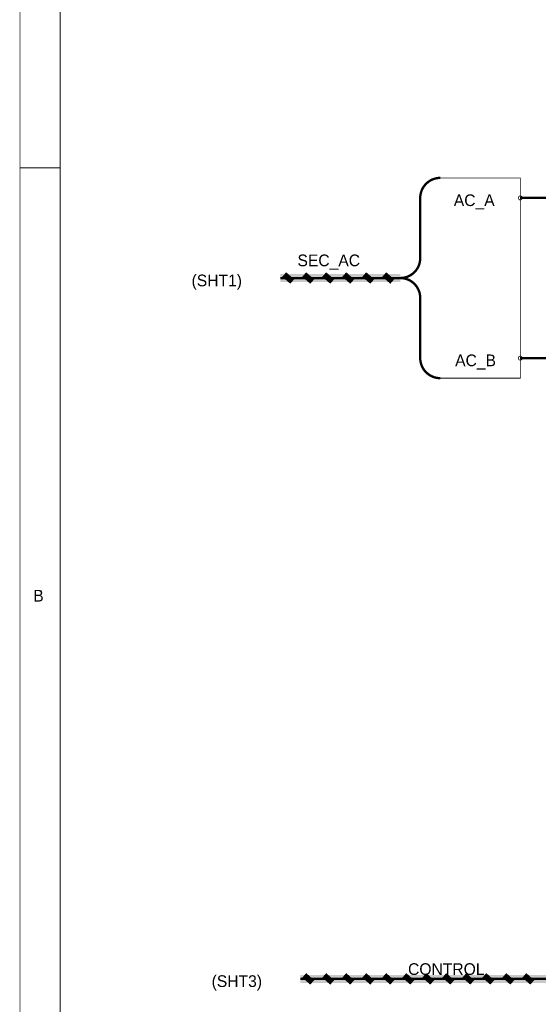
# Model space of a CAD drawing. Extents: x 0 to 22, y 0 to 17.
# Tile 2 of 56: x 0 to 2.6, y 8.6 to 13.5. Entities that reach past the tile are written whole.
import ezdxf

# ---------------------------------------------------------------- set-up
doc = ezdxf.new("R2010")
doc.units = 0
doc.layers.add('SHEET', color=255, linetype='CONTINUOUS')

msp = doc.modelspace()

# ---------------------------------------------------------------- linework, layer by layer
at = {"layer": 'SHEET', "const_width": 0.0039}
for points in [[(0.0008, 17), (0.0008, 0), (21.9992, 0), (21.9992, 17), (0.0008, 17), (0.0008, 17)], [(0.0008, 17), (21.9992, 17), (21.9992, 0), (0.0008, 0), (0.0008, 17)], [(0.2012, 16.7997), (0.2012, 0.1995), (21.7997, 0.1995), (21.7997, 16.7997), (0.2012, 16.7997), (0.2012, 16.7997)], [(0.2012, 16.7997), (21.7997, 16.7997), (21.7997, 0.1995), (0.2012, 0.1995), (0.2012, 16.7997)], [(2.5006, 12.6999), (2.1008, 12.6999), (2.0508, 12.6874), (2.0132, 12.6498), (2.0007, 12.6), (2.0007, 12.2748), (1.9759, 12.2333), (1.9258, 12.1999), (1.9759, 12.1665), (2.0007, 12.125), (2.0007, 11.7999), (2.0132, 11.75), (2.0508, 11.7124), (2.1008, 11.6999), (2.5006, 11.6999), (2.5006, 12.6999)], [(2.5006, 12.6999), (2.1008, 12.6999), (2.0508, 12.6874), (2.0132, 12.6498), (2.0007, 12.6), (2.0007, 12.2748), (1.9759, 12.2333), (1.9258, 12.1999), (1.9759, 12.1665), (2.0007, 12.125), (2.0007, 11.7999), (2.0132, 11.75), (2.0508, 11.7124), (2.1008, 11.6999), (2.5006, 11.6999), (2.5006, 12.6999)]]:
    msp.add_lwpolyline(points, close=True, dxfattribs=at)
at = {"layer": 'SHEET'}
for points, const_width in [([(0.0008, 12.75), (0.2009, 12.75)], 0.0039), ([(2.1008, 12.6999), (2.0956, 12.6997), (2.0906, 12.6995), (2.0856, 12.6987), (2.0806, 12.6978), (2.0758, 12.6968), (2.071, 12.6953), (2.0664, 12.6939), (2.0618, 12.692), (2.0574, 12.6901), (2.0531, 12.6878), (2.0489, 12.6855), (2.0449, 12.6828), (2.041, 12.6801), (2.0372, 12.677), (2.0334, 12.6738), (2.0301, 12.6707), (2.0268, 12.6672), (2.0236, 12.6634), (2.0205, 12.6596), (2.0178, 12.6559), (2.0153, 12.6517), (2.0128, 12.6475), (2.0105, 12.6432), (2.0086, 12.6388), (2.0067, 12.6342), (2.0053, 12.6296), (2.0038, 12.625), (2.0028, 12.62), (2.0019, 12.6152), (2.0011, 12.6102), (2.0009, 12.6052), (2.0007, 12.6)], 0.0118), ([(2.0007, 12.6), (2.0007, 12.2999)], 0.0118), ([(2.4908, 12.6), (2.4908, 12.6004), (2.4908, 12.601), (2.491, 12.6014), (2.491, 12.602), (2.491, 12.6025), (2.4913, 12.6029), (2.4915, 12.6033), (2.4917, 12.6037), (2.4919, 12.6043), (2.4921, 12.6048), (2.4923, 12.6052), (2.4925, 12.6056), (2.4927, 12.606), (2.4931, 12.6062), (2.4933, 12.6066), (2.4938, 12.6071), (2.494, 12.6073), (2.4944, 12.6077), (2.4948, 12.6079), (2.4952, 12.6083), (2.4956, 12.6085), (2.4961, 12.6087), (2.4965, 12.6089), (2.4969, 12.6091), (2.4973, 12.6093), (2.4977, 12.6096), (2.4981, 12.6096), (2.4988, 12.6098), (2.4992, 12.6098), (2.4996, 12.61), (2.5002, 12.61), (2.5006, 12.61)], 0.0039), ([(2.4908, 12.6), (2.4908, 12.6004), (2.4908, 12.601), (2.491, 12.6014), (2.491, 12.602), (2.491, 12.6025), (2.4913, 12.6029), (2.4915, 12.6033), (2.4917, 12.6037), (2.4919, 12.6043), (2.4921, 12.6048), (2.4923, 12.6052), (2.4925, 12.6056), (2.4927, 12.606), (2.4931, 12.6062), (2.4933, 12.6066), (2.4938, 12.6071), (2.494, 12.6073), (2.4944, 12.6077), (2.4948, 12.6079), (2.4952, 12.6083), (2.4956, 12.6085), (2.4961, 12.6087), (2.4965, 12.6089), (2.4969, 12.6091), (2.4973, 12.6093), (2.4977, 12.6096), (2.4981, 12.6096), (2.4988, 12.6098), (2.4992, 12.6098), (2.4996, 12.61), (2.5002, 12.61), (2.5006, 12.61)], 0.0039), ([(2.5006, 12.5899), (2.5002, 12.5899), (2.4996, 12.5899), (2.4992, 12.5902), (2.4988, 12.5902), (2.4981, 12.5902), (2.4977, 12.5904), (2.4973, 12.5906), (2.4969, 12.5908), (2.4965, 12.591), (2.4961, 12.5912), (2.4956, 12.5914), (2.4952, 12.5916), (2.4948, 12.5918), (2.4944, 12.5922), (2.494, 12.5924), (2.4938, 12.5929), (2.4933, 12.5933), (2.4931, 12.5935), (2.4927, 12.5939), (2.4925, 12.5943), (2.4923, 12.5947), (2.4921, 12.5952), (2.4919, 12.5956), (2.4917, 12.596), (2.4915, 12.5964), (2.4913, 12.597), (2.491, 12.5975), (2.491, 12.5979), (2.491, 12.5985), (2.4908, 12.5989), (2.4908, 12.5993), (2.4908, 12.6)], 0.0039), ([(2.4908, 12.6), (2.4908, 12.6)], 0.0039), ([(2.5006, 12.5899), (2.5002, 12.5899), (2.4996, 12.5899), (2.4992, 12.5902), (2.4988, 12.5902), (2.4981, 12.5902), (2.4977, 12.5904), (2.4973, 12.5906), (2.4969, 12.5908), (2.4965, 12.591), (2.4961, 12.5912), (2.4956, 12.5914), (2.4952, 12.5916), (2.4948, 12.5918), (2.4944, 12.5922), (2.494, 12.5924), (2.4938, 12.5929), (2.4933, 12.5933), (2.4931, 12.5935), (2.4927, 12.5939), (2.4925, 12.5943), (2.4923, 12.5947), (2.4921, 12.5952), (2.4919, 12.5956), (2.4917, 12.596), (2.4915, 12.5964), (2.4913, 12.597), (2.491, 12.5975), (2.491, 12.5979), (2.491, 12.5985), (2.4908, 12.5989), (2.4908, 12.5993), (2.4908, 12.6)], 0.0039), ([(2.4908, 12.6), (2.4908, 12.6)], 0.0039), ([(3.2007, 12.6), (2.5006, 12.6)], 0.0118), ([(2.5006, 12.61), (2.5006, 12.61)], 0.0039), ([(2.5006, 12.61), (2.5013, 12.61), (2.5017, 12.61), (2.5021, 12.6098), (2.5027, 12.6098), (2.5031, 12.6096), (2.5036, 12.6096), (2.5042, 12.6093), (2.5046, 12.6091), (2.505, 12.6089), (2.5054, 12.6087), (2.5059, 12.6085), (2.5063, 12.6083), (2.5067, 12.6079), (2.5071, 12.6077), (2.5073, 12.6073), (2.5077, 12.6071), (2.5082, 12.6066), (2.5084, 12.6062), (2.5088, 12.606), (2.509, 12.6056), (2.5092, 12.6052), (2.5094, 12.6048), (2.5096, 12.6043), (2.5098, 12.6037), (2.51, 12.6033), (2.5102, 12.6029), (2.5105, 12.6025), (2.5105, 12.602), (2.5105, 12.6014), (2.5107, 12.601), (2.5107, 12.6004), (2.5107, 12.6)], 0.0039), ([(2.5006, 12.61), (2.5006, 12.61)], 0.0039), ([(2.5006, 12.61), (2.5013, 12.61), (2.5017, 12.61), (2.5021, 12.6098), (2.5027, 12.6098), (2.5031, 12.6096), (2.5036, 12.6096), (2.5042, 12.6093), (2.5046, 12.6091), (2.505, 12.6089), (2.5054, 12.6087), (2.5059, 12.6085), (2.5063, 12.6083), (2.5067, 12.6079), (2.5071, 12.6077), (2.5073, 12.6073), (2.5077, 12.6071), (2.5082, 12.6066), (2.5084, 12.6062), (2.5088, 12.606), (2.509, 12.6056), (2.5092, 12.6052), (2.5094, 12.6048), (2.5096, 12.6043), (2.5098, 12.6037), (2.51, 12.6033), (2.5102, 12.6029), (2.5105, 12.6025), (2.5105, 12.602), (2.5105, 12.6014), (2.5107, 12.601), (2.5107, 12.6004), (2.5107, 12.6)], 0.0039), ([(2.5107, 12.6), (2.5107, 12.5993), (2.5107, 12.5989), (2.5105, 12.5985), (2.5105, 12.5979), (2.5105, 12.5975), (2.5102, 12.597), (2.51, 12.5964), (2.5098, 12.596), (2.5096, 12.5956), (2.5094, 12.5952), (2.5092, 12.5947), (2.509, 12.5943), (2.5088, 12.5939), (2.5084, 12.5935), (2.5082, 12.5933), (2.5077, 12.5929), (2.5073, 12.5924), (2.5071, 12.5922), (2.5067, 12.5918), (2.5063, 12.5916), (2.5059, 12.5914), (2.5054, 12.5912), (2.505, 12.591), (2.5046, 12.5908), (2.5042, 12.5906), (2.5036, 12.5904), (2.5031, 12.5902), (2.5027, 12.5902), (2.5021, 12.5902), (2.5017, 12.5899), (2.5013, 12.5899), (2.5006, 12.5899)], 0.0039), ([(2.5107, 12.6), (2.5107, 12.5993), (2.5107, 12.5989), (2.5105, 12.5985), (2.5105, 12.5979), (2.5105, 12.5975), (2.5102, 12.597), (2.51, 12.5964), (2.5098, 12.596), (2.5096, 12.5956), (2.5094, 12.5952), (2.5092, 12.5947), (2.509, 12.5943), (2.5088, 12.5939), (2.5084, 12.5935), (2.5082, 12.5933), (2.5077, 12.5929), (2.5073, 12.5924), (2.5071, 12.5922), (2.5067, 12.5918), (2.5063, 12.5916), (2.5059, 12.5914), (2.5054, 12.5912), (2.505, 12.591), (2.5046, 12.5908), (2.5042, 12.5906), (2.5036, 12.5904), (2.5031, 12.5902), (2.5027, 12.5902), (2.5021, 12.5902), (2.5017, 12.5899), (2.5013, 12.5899), (2.5006, 12.5899)], 0.0039), ([(2.5107, 12.6), (2.5107, 12.6), (2.5107, 12.6), (2.5107, 12.6), (2.5107, 12.6), (2.5107, 12.6), (2.5107, 12.6), (2.5107, 12.6), (2.5107, 12.6), (2.5107, 12.6), (2.5107, 12.6), (2.5107, 12.6), (2.5107, 12.6), (2.5107, 12.6), (2.5107, 12.6), (2.5107, 12.6), (2.5107, 12.6), (2.5107, 12.6), (2.5107, 12.6), (2.5107, 12.6), (2.5107, 12.6), (2.5107, 12.6), (2.5107, 12.6), (2.5107, 12.6), (2.5107, 12.6), (2.5107, 12.6), (2.5107, 12.6), (2.5107, 12.6), (2.5107, 12.6), (2.5107, 12.6), (2.5107, 12.6), (2.5107, 12.6), (2.5107, 12.6)], 0.0039), ([(2.5107, 12.6), (2.5107, 12.6)], 0.0039), ([(2.5107, 12.6), (2.5107, 12.6), (2.5107, 12.6), (2.5107, 12.6), (2.5107, 12.6), (2.5107, 12.6), (2.5107, 12.6), (2.5107, 12.6), (2.5107, 12.6), (2.5107, 12.6), (2.5107, 12.6), (2.5107, 12.6), (2.5107, 12.6), (2.5107, 12.6), (2.5107, 12.6), (2.5107, 12.6), (2.5107, 12.6), (2.5107, 12.6), (2.5107, 12.6), (2.5107, 12.6), (2.5107, 12.6), (2.5107, 12.6), (2.5107, 12.6), (2.5107, 12.6), (2.5107, 12.6), (2.5107, 12.6), (2.5107, 12.6), (2.5107, 12.6), (2.5107, 12.6), (2.5107, 12.6), (2.5107, 12.6), (2.5107, 12.6), (2.5107, 12.6)], 0.0039), ([(2.5107, 12.6), (2.5107, 12.6)], 0.0039), ([(1.9007, 12.1999), (1.9059, 12.2001), (1.911, 12.2003), (1.916, 12.2012), (1.921, 12.202), (1.9258, 12.203), (1.9306, 12.2043), (1.9352, 12.206), (1.9398, 12.2078), (1.9441, 12.2097), (1.9485, 12.212), (1.9527, 12.2143), (1.9567, 12.217), (1.9606, 12.2197), (1.9644, 12.2227), (1.9679, 12.2258), (1.9715, 12.2291), (1.9748, 12.2327), (1.9779, 12.2362), (1.9809, 12.24), (1.9836, 12.2439), (1.9863, 12.2479), (1.9886, 12.2521), (1.9909, 12.2565), (1.9928, 12.2609), (1.9946, 12.2654), (1.9963, 12.27), (1.9976, 12.2748), (1.9986, 12.2796), (1.9994, 12.2846), (2.0003, 12.2896), (2.0005, 12.2947), (2.0007, 12.2999)], 0.0118), ([(1.3008, 12.1999), (1.9007, 12.1999)], 0.04), ([(1.3008, 12.1999), (1.9007, 12.1999)], 0.0118), ([(1.3209, 12.2174), (1.3609, 12.1824)], 0.0295), ([(1.4208, 12.2174), (1.4609, 12.1824)], 0.0295), ([(1.5208, 12.2174), (1.5608, 12.1824)], 0.0295), ([(1.6209, 12.2174), (1.6608, 12.1824)], 0.0295), ([(1.7209, 12.2174), (1.7607, 12.1824)], 0.0295), ([(1.8208, 12.2174), (1.8609, 12.1824)], 0.0295), ([(2.0007, 12.1), (2.0005, 12.1052), (2.0003, 12.1102), (1.9994, 12.1152), (1.9986, 12.12), (1.9976, 12.125), (1.9963, 12.1296), (1.9946, 12.1342), (1.9928, 12.1388), (1.9909, 12.1432), (1.9886, 12.1475), (1.9863, 12.1517), (1.9836, 12.1559), (1.9809, 12.1596), (1.9779, 12.1634), (1.9748, 12.1672), (1.9715, 12.1707), (1.9679, 12.1738), (1.9644, 12.177), (1.9606, 12.1801), (1.9567, 12.1828), (1.9527, 12.1855), (1.9485, 12.1878), (1.9441, 12.1901), (1.9398, 12.192), (1.9352, 12.1939), (1.9306, 12.1953), (1.9258, 12.1968), (1.921, 12.1978), (1.916, 12.1987), (1.911, 12.1995), (1.9059, 12.1997), (1.9007, 12.1999)], 0.0118), ([(1.9007, 12.1999), (1.9007, 12.1999), (1.9007, 12.1999), (1.9007, 12.1999), (1.9007, 12.1999), (1.9007, 12.1999), (1.9007, 12.1999), (1.9007, 12.1999), (1.9007, 12.1999), (1.9007, 12.1999), (1.9007, 12.1999), (1.9007, 12.1999), (1.9007, 12.1999), (1.9007, 12.1999), (1.9007, 12.1999), (1.9007, 12.1999), (1.9007, 12.1999), (1.9007, 12.1999), (1.9007, 12.1999), (1.9007, 12.1999), (1.9007, 12.1999), (1.9007, 12.1999), (1.9007, 12.1999), (1.9007, 12.1999), (1.9007, 12.1999), (1.9007, 12.1999), (1.9007, 12.1999), (1.9007, 12.1999), (1.9007, 12.1999), (1.9007, 12.1999), (1.9007, 12.1999), (1.9007, 12.1999), (1.9007, 12.1999)], 0.0118), ([(2.0007, 12.1), (2.0007, 11.7999)], 0.0118), ([(2.0007, 11.7999), (2.0009, 11.7947), (2.0011, 11.7896), (2.0019, 11.7846), (2.0028, 11.7796), (2.0038, 11.7748), (2.0053, 11.77), (2.0067, 11.7654), (2.0086, 11.7609), (2.0105, 11.7565), (2.0128, 11.7521), (2.0153, 11.7479), (2.0178, 11.7439), (2.0205, 11.74), (2.0236, 11.7362), (2.0268, 11.7327), (2.0301, 11.7291), (2.0334, 11.7258), (2.0372, 11.7227), (2.041, 11.7197), (2.0449, 11.717), (2.0489, 11.7143), (2.0531, 11.712), (2.0574, 11.7097), (2.0618, 11.7078), (2.0664, 11.706), (2.071, 11.7043), (2.0758, 11.703), (2.0806, 11.702), (2.0856, 11.7012), (2.0906, 11.7003), (2.0956, 11.7001), (2.1008, 11.6999)], 0.0118), ([(2.4908, 11.7999), (2.4908, 11.8005), (2.4908, 11.8009), (2.491, 11.8013), (2.491, 11.802), (2.491, 11.8024), (2.4913, 11.8028), (2.4915, 11.8034), (2.4917, 11.8038), (2.4919, 11.8043), (2.4921, 11.8047), (2.4923, 11.8051), (2.4925, 11.8055), (2.4927, 11.8059), (2.4931, 11.8063), (2.4933, 11.8066), (2.4938, 11.807), (2.494, 11.8074), (2.4944, 11.8076), (2.4948, 11.808), (2.4952, 11.8082), (2.4956, 11.8084), (2.4961, 11.8086), (2.4965, 11.8088), (2.4969, 11.8091), (2.4973, 11.8093), (2.4977, 11.8095), (2.4981, 11.8097), (2.4988, 11.8097), (2.4992, 11.8097), (2.4996, 11.8099), (2.5002, 11.8099), (2.5006, 11.8099)], 0.0039), ([(2.4908, 11.7999), (2.4908, 11.8005), (2.4908, 11.8009), (2.491, 11.8013), (2.491, 11.802), (2.491, 11.8024), (2.4913, 11.8028), (2.4915, 11.8034), (2.4917, 11.8038), (2.4919, 11.8043), (2.4921, 11.8047), (2.4923, 11.8051), (2.4925, 11.8055), (2.4927, 11.8059), (2.4931, 11.8063), (2.4933, 11.8066), (2.4938, 11.807), (2.494, 11.8074), (2.4944, 11.8076), (2.4948, 11.808), (2.4952, 11.8082), (2.4956, 11.8084), (2.4961, 11.8086), (2.4965, 11.8088), (2.4969, 11.8091), (2.4973, 11.8093), (2.4977, 11.8095), (2.4981, 11.8097), (2.4988, 11.8097), (2.4992, 11.8097), (2.4996, 11.8099), (2.5002, 11.8099), (2.5006, 11.8099)], 0.0039), ([(2.5006, 11.7899), (2.5002, 11.7899), (2.4996, 11.7899), (2.4992, 11.7901), (2.4988, 11.7901), (2.4981, 11.7903), (2.4977, 11.7903), (2.4973, 11.7905), (2.4969, 11.7907), (2.4965, 11.7909), (2.4961, 11.7911), (2.4956, 11.7913), (2.4952, 11.7915), (2.4948, 11.7919), (2.4944, 11.7922), (2.494, 11.7926), (2.4938, 11.7928), (2.4933, 11.7932), (2.4931, 11.7936), (2.4927, 11.7938), (2.4925, 11.7942), (2.4923, 11.7947), (2.4921, 11.7951), (2.4919, 11.7955), (2.4917, 11.7961), (2.4915, 11.7965), (2.4913, 11.797), (2.491, 11.7974), (2.491, 11.7978), (2.491, 11.7984), (2.4908, 11.7988), (2.4908, 11.7995), (2.4908, 11.7999)], 0.0039), ([(2.4908, 11.7999), (2.4908, 11.7999)], 0.0039), ([(2.5006, 11.7899), (2.5002, 11.7899), (2.4996, 11.7899), (2.4992, 11.7901), (2.4988, 11.7901), (2.4981, 11.7903), (2.4977, 11.7903), (2.4973, 11.7905), (2.4969, 11.7907), (2.4965, 11.7909), (2.4961, 11.7911), (2.4956, 11.7913), (2.4952, 11.7915), (2.4948, 11.7919), (2.4944, 11.7922), (2.494, 11.7926), (2.4938, 11.7928), (2.4933, 11.7932), (2.4931, 11.7936), (2.4927, 11.7938), (2.4925, 11.7942), (2.4923, 11.7947), (2.4921, 11.7951), (2.4919, 11.7955), (2.4917, 11.7961), (2.4915, 11.7965), (2.4913, 11.797), (2.491, 11.7974), (2.491, 11.7978), (2.491, 11.7984), (2.4908, 11.7988), (2.4908, 11.7995), (2.4908, 11.7999)], 0.0039), ([(2.4908, 11.7999), (2.4908, 11.7999)], 0.0039), ([(3.2007, 11.7999), (2.5006, 11.7999)], 0.0118), ([(2.5006, 11.8099), (2.5006, 11.8099)], 0.0039), ([(2.5006, 11.8099), (2.5013, 11.8099), (2.5017, 11.8099), (2.5021, 11.8097), (2.5027, 11.8097), (2.5031, 11.8097), (2.5036, 11.8095), (2.5042, 11.8093), (2.5046, 11.8091), (2.505, 11.8088), (2.5054, 11.8086), (2.5059, 11.8084), (2.5063, 11.8082), (2.5067, 11.808), (2.5071, 11.8076), (2.5073, 11.8074), (2.5077, 11.807), (2.5082, 11.8066), (2.5084, 11.8063), (2.5088, 11.8059), (2.509, 11.8055), (2.5092, 11.8051), (2.5094, 11.8047), (2.5096, 11.8043), (2.5098, 11.8038), (2.51, 11.8034), (2.5102, 11.8028), (2.5105, 11.8024), (2.5105, 11.802), (2.5105, 11.8013), (2.5107, 11.8009), (2.5107, 11.8005), (2.5107, 11.7999)], 0.0039), ([(2.5006, 11.8099), (2.5006, 11.8099)], 0.0039), ([(2.5006, 11.8099), (2.5013, 11.8099), (2.5017, 11.8099), (2.5021, 11.8097), (2.5027, 11.8097), (2.5031, 11.8097), (2.5036, 11.8095), (2.5042, 11.8093), (2.5046, 11.8091), (2.505, 11.8088), (2.5054, 11.8086), (2.5059, 11.8084), (2.5063, 11.8082), (2.5067, 11.808), (2.5071, 11.8076), (2.5073, 11.8074), (2.5077, 11.807), (2.5082, 11.8066), (2.5084, 11.8063), (2.5088, 11.8059), (2.509, 11.8055), (2.5092, 11.8051), (2.5094, 11.8047), (2.5096, 11.8043), (2.5098, 11.8038), (2.51, 11.8034), (2.5102, 11.8028), (2.5105, 11.8024), (2.5105, 11.802), (2.5105, 11.8013), (2.5107, 11.8009), (2.5107, 11.8005), (2.5107, 11.7999)], 0.0039), ([(2.5107, 11.7999), (2.5107, 11.7995), (2.5107, 11.7988), (2.5105, 11.7984), (2.5105, 11.7978), (2.5105, 11.7974), (2.5102, 11.797), (2.51, 11.7965), (2.5098, 11.7961), (2.5096, 11.7955), (2.5094, 11.7951), (2.5092, 11.7947), (2.509, 11.7942), (2.5088, 11.7938), (2.5084, 11.7936), (2.5082, 11.7932), (2.5077, 11.7928), (2.5073, 11.7926), (2.5071, 11.7922), (2.5067, 11.7919), (2.5063, 11.7915), (2.5059, 11.7913), (2.5054, 11.7911), (2.505, 11.7909), (2.5046, 11.7907), (2.5042, 11.7905), (2.5036, 11.7903), (2.5031, 11.7903), (2.5027, 11.7901), (2.5021, 11.7901), (2.5017, 11.7899), (2.5013, 11.7899), (2.5006, 11.7899)], 0.0039), ([(2.5107, 11.7999), (2.5107, 11.7995), (2.5107, 11.7988), (2.5105, 11.7984), (2.5105, 11.7978), (2.5105, 11.7974), (2.5102, 11.797), (2.51, 11.7965), (2.5098, 11.7961), (2.5096, 11.7955), (2.5094, 11.7951), (2.5092, 11.7947), (2.509, 11.7942), (2.5088, 11.7938), (2.5084, 11.7936), (2.5082, 11.7932), (2.5077, 11.7928), (2.5073, 11.7926), (2.5071, 11.7922), (2.5067, 11.7919), (2.5063, 11.7915), (2.5059, 11.7913), (2.5054, 11.7911), (2.505, 11.7909), (2.5046, 11.7907), (2.5042, 11.7905), (2.5036, 11.7903), (2.5031, 11.7903), (2.5027, 11.7901), (2.5021, 11.7901), (2.5017, 11.7899), (2.5013, 11.7899), (2.5006, 11.7899)], 0.0039), ([(2.5107, 11.7999), (2.5107, 11.7999), (2.5107, 11.7999), (2.5107, 11.7999), (2.5107, 11.7999), (2.5107, 11.7999), (2.5107, 11.7999), (2.5107, 11.7999), (2.5107, 11.7999), (2.5107, 11.7999), (2.5107, 11.7999), (2.5107, 11.7999), (2.5107, 11.7999), (2.5107, 11.7999), (2.5107, 11.7999), (2.5107, 11.7999), (2.5107, 11.7999), (2.5107, 11.7999), (2.5107, 11.7999), (2.5107, 11.7999), (2.5107, 11.7999), (2.5107, 11.7999), (2.5107, 11.7999), (2.5107, 11.7999), (2.5107, 11.7999), (2.5107, 11.7999), (2.5107, 11.7999), (2.5107, 11.7999), (2.5107, 11.7999), (2.5107, 11.7999), (2.5107, 11.7999), (2.5107, 11.7999), (2.5107, 11.7999)], 0.0039), ([(2.5107, 11.7999), (2.5107, 11.7999)], 0.0039), ([(2.5107, 11.7999), (2.5107, 11.7999), (2.5107, 11.7999), (2.5107, 11.7999), (2.5107, 11.7999), (2.5107, 11.7999), (2.5107, 11.7999), (2.5107, 11.7999), (2.5107, 11.7999), (2.5107, 11.7999), (2.5107, 11.7999), (2.5107, 11.7999), (2.5107, 11.7999), (2.5107, 11.7999), (2.5107, 11.7999), (2.5107, 11.7999), (2.5107, 11.7999), (2.5107, 11.7999), (2.5107, 11.7999), (2.5107, 11.7999), (2.5107, 11.7999), (2.5107, 11.7999), (2.5107, 11.7999), (2.5107, 11.7999), (2.5107, 11.7999), (2.5107, 11.7999), (2.5107, 11.7999), (2.5107, 11.7999), (2.5107, 11.7999), (2.5107, 11.7999), (2.5107, 11.7999), (2.5107, 11.7999), (2.5107, 11.7999)], 0.0039), ([(2.5107, 11.7999), (2.5107, 11.7999)], 0.0039), ([(1.401, 8.6999), (3.9008, 8.6999)], 0.04), ([(1.401, 8.6999), (3.9008, 8.6999)], 0.0118), ([(1.421, 8.7174), (1.4611, 8.6824)], 0.0295), ([(1.5208, 8.7174), (1.5608, 8.6824)], 0.0295), ([(1.6209, 8.7174), (1.661, 8.6824)], 0.0295), ([(1.7211, 8.7174), (1.7607, 8.6824)], 0.0295), ([(1.8208, 8.7174), (1.8609, 8.6824)], 0.0295), ([(1.921, 8.7174), (1.961, 8.6824)], 0.0295), ([(2.0207, 8.7174), (2.0608, 8.6824)], 0.0295), ([(2.1209, 8.7174), (2.1609, 8.6824)], 0.0295), ([(2.221, 8.7174), (2.2607, 8.6824)], 0.0295), ([(2.3208, 8.7174), (2.3608, 8.6824)], 0.0295), ([(2.4209, 8.7174), (2.461, 8.6824)], 0.0295), ([(2.5207, 8.7174), (2.5607, 8.6824)], 0.0295)]:
    msp.add_lwpolyline(points, dxfattribs=dict(at, const_width=const_width))

# ---------------------------------------------------------------- texts
for s, height, p in [('AC_A', 0.05843, (2.1684, 12.5593)), ('SEC_AC', 0.05843, (1.3872, 12.2588)), ('(SHT1)', 0.05843, (0.858, 12.1586)), ('AC_B', 0.05843, (2.1751, 11.7596)), ('B', 0.0584, (0.0668, 10.5843)), ('CONTROL', 0.05843, (1.9398, 8.7195)), ('(SHT3)', 0.05843, (0.9582, 8.6594))]:
    msp.add_text(s, height=height, dxfattribs=at).set_placement(p)

doc.saveas('drawing.dxf')
